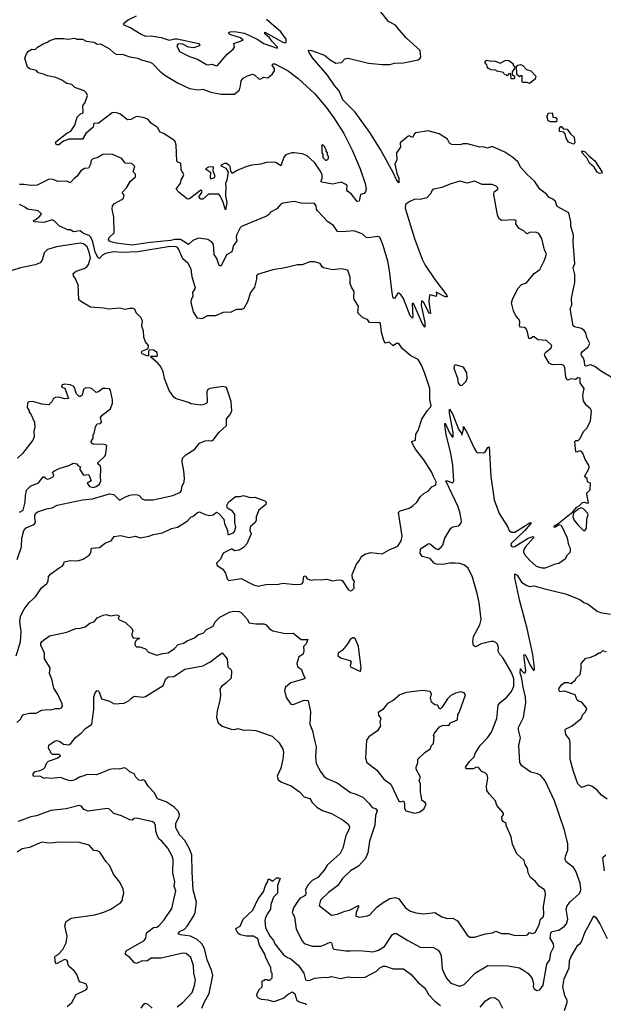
# Model space of a CAD drawing. Extents: x 1966327 to 2147849, y 395140 to 552178.
# Tile 121 of 256: x 2002077 to 2007260, y 495189 to 503928. Entities that reach past the tile are written whole.
import ezdxf

# ---------------------------------------------------------------- set-up
doc = ezdxf.new("R2010")
doc.units = 0

msp = doc.modelspace()

# ---------------------------------------------------------------- linework, layer by layer
at = {"layer": '0CON20XD'}
for points in [[(2007345, 500746.7), (2007235, 500810.3), (2007185, 500850), (2007145, 500863.1), (2007105, 500852.8), (2007095, 500858), (2007093.8, 500895), (2007083.1, 500925), (2007065, 500947.5), (2007063, 500965), (2007075, 500983.8), (2007125.4, 501025), (2007141.4, 501055), (2007115, 501107.5), (2007105, 501147.5), (2007089.5, 501169.5), (2007067.3, 501187.3), (2007005, 501201.2), (2006991.5, 501211.5), (2006965.7, 501365), (2006981.1, 501395), (2006977.3, 501455), (2007005.8, 501595), (2007006.4, 501665), (2006991.5, 501725), (2006997.3, 501742.7), (2007006.4, 501765), (2006993.7, 501953.7), (2006996.7, 502015), (2006972.3, 502095), (2006971.5, 502135), (2006955, 502212.5), (2006849.7, 502269.7), (2006835, 502313.8), (2006811.2, 502335), (2006778.9, 502348.9), (2006755, 502378), (2006696, 502425), (2006650, 502495), (2006583.4, 502553.4), (2006526.7, 502615), (2006500, 502665), (2006455.6, 502705.6), (2006385, 502752.5), (2006271.7, 502801.7), (2006225, 502787.5), (2006195, 502800), (2006165, 502797.5), (2006053.9, 502826.1), (2006015, 502826.7), (2005985, 502817.5), (2005915, 502818.8), (2005895, 502831.2), (2005876.2, 502866.2), (2005802, 502915), (2005705, 502940.8), (2005595, 502922.2), (2005584.6, 502915.4), (2005565, 502882.5), (2005535, 502895.7), (2005525, 502891.4), (2005456.7, 502835), (2005458, 502795), (2005424.2, 502745.8), (2005426, 502685), (2005410, 502645), (2005427.3, 502565), (2005445, 502520), (2005445, 502481.2), (2005425, 502505.7), (2005398.2, 502565), (2005281.9, 502775), (2005186.2, 502925), (2005055, 503106.1), (2004981.8, 503181.8), (2004946.8, 503215), (2004912.9, 503295), (2004872.9, 503342.9), (2004811.1, 503435), (2004677.6, 503587.6), (2004648.4, 503635), (2004643.4, 503656.6), (2004670, 503655), (2004785, 503613), (2004835, 503572.1), (2004885, 503541.3), (2004933.8, 503546.2), (2004965, 503578.9), (2004995, 503587.3), (2005175, 503540.4), (2005295, 503530), (2005365, 503530.8), (2005405, 503540.9), (2005485, 503543.3), (2005615, 503571.8), (2005634.4, 503585), (2005638.8, 503595), (2005633.4, 503653.4), (2005513.6, 503763.6), (2005446.3, 503836.3), (2005415, 503879.8), (2005351.2, 503911.2), (2005262.6, 504022.6)], [(2003111.7, 503958.3), (2003045, 503926.7), (2003002.5, 503895), (2002997.5, 503885), (2003065.4, 503855.4), (2003155, 503798.6), (2003195, 503781.9), (2003245, 503783.3), (2003335, 503770.6), (2003405, 503745.7), (2003452.1, 503757.9), (2003475, 503758.9), (2003667.5, 503715), (2003677.5, 503705), (2003670, 503695), (2003625, 503676.7), (2003575, 503684), (2003525, 503710.8), (2003485, 503712), (2003474, 503695), (2003496.7, 503645), (2003585, 503600.8), (2003655, 503576.9), (2003735, 503528.8), (2003755, 503525.5), (2003785, 503533.1), (2003825, 503517.1)], [(2003825, 503517.1), (2003835, 503521.4), (2003919.3, 503620.7), (2003974, 503665), (2003984, 503685), (2003980, 503715), (2004062.5, 503745), (2004037.9, 503767.9), (2003943.3, 503795), (2003933.3, 503805), (2003933.3, 503815), (2003945, 503820), (2003985, 503822.5), (2004075, 503808.2), (2004185.2, 503755.2), (2004245, 503716.9), (2004365, 503674), (2004366, 503685), (2004321.3, 503731.3), (2004296.7, 503766.7), (2004255, 503802.5), (2004254.6, 503815.4), (2004415, 503728.6), (2004435, 503722), (2004443.9, 503726.1), (2004444.2, 503755), (2004395, 503820), (2004267.9, 503927.9)], [(2003905, 502238.8), (2003880.6, 502315), (2003858, 502365), (2003845, 502380), (2003755, 502378.1), (2003705, 502335.7), (2003685, 502334.2), (2003669.2, 502355), (2003695.8, 502395), (2003695, 502412.5), (2003685, 502413.8), (2003585, 502336.7), (2003566.4, 502333.6), (2003492.9, 502395), (2003466.7, 502425), (2003505, 502476.7), (2003510.9, 502505), (2003529.6, 502535), (2003533.5, 502555), (2003512.1, 502595), (2003507.5, 502655), (2003483, 502663), (2003473, 502673), (2003468.1, 502815), (2003457, 502847), (2003435, 502867.5), (2003355, 502917.9), (2003325, 502930), (2003300, 502970), (2003246.7, 503005), (2003215, 503043.3), (2003175, 503058.6), (2003115, 503068.6), (2003065, 503042), (2003035, 503038.8), (2002966.7, 503093.3), (2002925, 503103.5), (2002898.9, 503101.1), (2002775, 503006.9), (2002735, 503010), (2002730, 502975), (2002663.2, 502916.8), (2002635, 502866.7), (2002515, 502868.5), (2002465, 502850), (2002425, 502817.7), (2002405, 502817.8), (2002395.3, 502835), (2002398.9, 502845), (2002495, 502920), (2002531.7, 502938.3), (2002567.5, 502992.5), (2002587.4, 503062.6), (2002615, 503088.8), (2002640, 503100), (2002638.8, 503165), (2002655, 503186.2), (2002679.1, 503255), (2002671.5, 503275), (2002650.6, 503295), (2002566.9, 503325), (2002541.7, 503351.7), (2002495, 503361.5), (2002451.3, 503391.3), (2002398.8, 503415), (2002325, 503430), (2002287.5, 503445), (2002242.5, 503455), (2002226.1, 503476.1), (2002165, 503490), (2002147.5, 503505), (2002124.3, 503585), (2002137.5, 503625), (2002155, 503648.8), (2002185, 503666.7), (2002215, 503662.5), (2002236.4, 503683.6), (2002286.4, 503713.6), (2002325, 503727.5), (2002339.4, 503740.6), (2002395, 503759.2), (2002465, 503760), (2002505, 503754.2), (2002565, 503763.8), (2002586, 503756), (2002635, 503756), (2002666.8, 503736.8), (2002737.5, 503727.5), (2002765, 503710.8), (2002795, 503712.5), (2002875, 503668.8), (2002912.8, 503632.8), (2002935, 503622.7), (2002995, 503617.5), (2003055, 503596.5), (2003125, 503587.5), (2003155, 503571.9), (2003235, 503551.4), (2003257.4, 503537.4), (2003321.1, 503471.1), (2003365.8, 503435), (2003483.2, 503363.2), (2003585, 503317.5), (2003665, 503306), (2003705, 503310), (2003775, 503283.5), (2003865, 503265.9), (2003984.4, 503265.6), (2004028, 503305), (2004039.4, 503340.6), (2004043.7, 503386.3), (2004061.7, 503408.3), (2004099.7, 503430.3), (2004145, 503444), (2004165, 503436.2), (2004205, 503401.2), (2004217.7, 503402.3), (2004245, 503418.8), (2004279.5, 503410.5), (2004321.7, 503448.3), (2004340, 503475), (2004340, 503495), (2004320, 503525), (2004324.4, 503535.6), (2004342.5, 503535), (2004460.7, 503475), (2004550, 503405), (2004699.7, 503269.7), (2004794.6, 503154.6), (2004867.5, 503057.5), (2004956.8, 502916.8), (2005033.5, 502765), (2005100.7, 502605), (2005145, 502473.8), (2005153.8, 502425), (2005148, 502402), (2005135.7, 502384.3), (2005104.1, 502375.9), (2005091.7, 502318.3), (2005074.6, 502314.6), (2005025, 502380), (2004988.8, 502405), (2004982, 502415), (2004984, 502455), (2004969.1, 502469.1), (2004935, 502484.4), (2004855, 502468), (2004760, 502485), (2004752.5, 502495), (2004762.5, 502515), (2004762.5, 502555), (2004747, 502587), (2004698, 502658), (2004630.7, 502720.7), (2004585, 502736.7), (2004515, 502746.7), (2004493.6, 502746.4), (2004457, 502733), (2004441.7, 502728.3), (2004421.7, 502708.3), (2004395, 502630), (2004358.6, 502658.6), (2004343.3, 502663.3), (2004265, 502658.9), (2004220, 502645), (2004135, 502635.5), (2004085, 502621.2), (2004010, 502590), (2003965, 502562.5), (2003953, 502583), (2003946.7, 502625), (2003935, 502637.5), (2003915, 502650), (2003895, 502652.5), (2003860, 502635), (2003909.3, 502609.3), (2003930, 502575), (2003917.5, 502505), (2003904.2, 502475), (2003908.8, 502445), (2003906.1, 502365), (2003918.2, 502305), (2003905, 502238.8)], [(2006441.7, 503401.7), (2006440, 503445), (2006435, 503450), (2006421.7, 503448.3), (2006405, 503430), (2006398.3, 503438.3), (2006381.7, 503441.7), (2006375, 503460), (2006315, 503470), (2006305, 503480), (2006265, 503482.5), (2006240, 503495), (2006228.3, 503508.3), (2006227, 503527), (2006210, 503545), (2006211.7, 503558.3), (2006225, 503567.5), (2006265, 503560), (2006295, 503562.5), (2006345, 503542.5), (2006395, 503568), (2006420, 503565), (2006440, 503555), (2006460, 503535), (2006460, 503525), (2006470, 503515), (2006470, 503495), (2006450, 503465), (2006451.7, 503441.7), (2006470, 503425), (2006470, 503405), (2006465, 503402.5), (2006441.7, 503401.7)], [(2006605, 503362.5), (2006585, 503370), (2006545, 503370), (2006540, 503375), (2006538.3, 503428.3), (2006525, 503430), (2006515, 503420), (2006491.7, 503441.7), (2006490, 503515), (2006500, 503525), (2006525, 503530), (2006545, 503522.5), (2006577, 503487), (2006615, 503472.5), (2006660, 503425), (2006655, 503400), (2006605, 503362.5)], [(2006845, 503020), (2006795, 503020), (2006770.7, 503030.7), (2006760, 503075), (2006768.3, 503081.7), (2006771.7, 503098.3), (2006805, 503100), (2006810, 503095), (2006811.7, 503061.7), (2006835, 503060), (2006847.5, 503045), (2006845, 503020)], [(2006995, 502823.3), (2006952.1, 502842.1), (2006930, 502875), (2006920, 502915), (2006908.3, 502928.3), (2006872.5, 502935), (2006870, 502965), (2006881.7, 502978.3), (2006888.3, 502978.3), (2006905, 502960), (2006940, 502955), (2006967.5, 502915), (2007002.5, 502885), (2007006.2, 502835), (2006995, 502823.3)], [(2004805, 502680), (2004820, 502695), (2004820, 502715), (2004810, 502725), (2004810, 502745), (2004800, 502755), (2004800, 502775), (2004791.7, 502781.7), (2004788.3, 502798.3), (2004765, 502820), (2004760, 502815), (2004760, 502745), (2004770, 502735), (2004770, 502705), (2004791.7, 502681.7), (2004805, 502680)], [(2004562.1, 502302.1), (2004515.4, 502315.4), (2004415, 502300.6), (2004395, 502289.1), (2004361, 502249), (2004305, 502218.8), (2004295, 502202.5), (2004270, 502185), (2004046.8, 502093.3), (2004035, 502081.4), (2004002.2, 502015), (2003999.4, 501995), (2004005.6, 501965), (2003976.4, 501923.6), (2003961.4, 501868.6), (2003915, 501841.1), (2003865, 501742.5), (2003855, 501742.2), (2003846.2, 501755), (2003828.9, 501808.9), (2003803.6, 501845), (2003799.4, 501935), (2003785, 501952.9), (2003746.8, 501976.8), (2003665, 501988.8), (2003615, 501968.7), (2003575, 501931.4), (2003506.7, 501976.7), (2003455, 501976.7), (2003420.7, 501969.3), (2003235, 501951.4), (2003075, 501926.3), (2002935, 501944), (2002886.7, 501955), (2002873.4, 501963.4), (2002866.7, 501975), (2002872.2, 501995), (2002917.5, 502035), (2002912.5, 502175), (2002899.2, 502245), (2002900.8, 502275), (2002918.6, 502295), (2002985, 502331.1), (2002999.1, 502345), (2003005, 502370), (2002986, 502395), (2003025, 502435.8), (2003062.5, 502495), (2003106.9, 502533.1), (2003105.6, 502555.6), (2003086.2, 502576.2), (2003099.2, 502625), (2003072.1, 502652.1), (2003012.9, 502652.9), (2002984.2, 502695), (2002895, 502733.3), (2002815, 502731.9), (2002765, 502702.7), (2002726.4, 502693.6), (2002712.5, 502677.5), (2002706.9, 502645), (2002689.3, 502610.8), (2002653.1, 502606.9), (2002620.8, 502585), (2002585, 502536), (2002560.5, 502519.5), (2002525, 502480.8), (2002495, 502495.5), (2002415, 502490.6), (2002375, 502510), (2002338.3, 502511.7), (2002232.2, 502457.8), (2002175, 502455.3), (2002115, 502465.5), (2002075, 502463.9)], [(2007225, 502563.1), (2007205.8, 502575), (2007179.5, 502619.5), (2007138, 502655), (2007116.1, 502696.1), (2007072.5, 502745), (2007070, 502765), (2007100, 502755), (2007130.3, 502720.3), (2007185, 502675.8), (2007251.2, 502575), (2007245, 502564.2), (2007225, 502563.1)], [(2003775, 502513.8), (2003805, 502524), (2003812, 502535), (2003796.5, 502585), (2003797.3, 502617.3), (2003791.2, 502621.2), (2003755, 502617.5), (2003727.5, 502605), (2003771.4, 502575), (2003770, 502525), (2003775, 502513.8)], [(2002575, 498525.8), (2002615, 498526.7), (2002659.5, 498540.5), (2002699.3, 498570.7), (2002740, 498585), (2002765, 498620), (2002818.3, 498641.7), (2002845, 498647.5), (2002885, 498636.7), (2002935, 498646.7), (2002951.7, 498641.7), (2002960, 498635), (2002953, 498613), (2002965, 498600), (2003017.3, 498577.3), (2003072.5, 498525), (2003082.5, 498505), (2003072.5, 498475), (2003075, 498452.5), (2003085, 498442.5), (2003138.3, 498438.3), (2003138.3, 498431.7), (2003121.7, 498428.3), (2003107.5, 498415), (2003100, 498395), (2003103.6, 498373.6), (2003115, 498362.5), (2003145, 498362.5), (2003193.6, 498343.6), (2003220, 498315), (2003295, 498287.5), (2003347, 498303), (2003395, 498308.8), (2003453, 498347), (2003485, 498383.8), (2003533.3, 498395), (2003563.3, 498415), (2003628.3, 498441.7), (2003665, 498470), (2003705.7, 498484.3), (2003737.5, 498515), (2003795.7, 498544.3), (2003814, 498585), (2003855, 498624), (2003941.1, 498668.9), (2003975, 498677.8), (2004025, 498674.3), (2004046.2, 498665), (2004098.8, 498608.8), (2004116.1, 498576.1), (2004175, 498565.4), (2004246.8, 498566.8), (2004266.8, 498556.8), (2004292.5, 498525), (2004324.2, 498504.2), (2004435, 498480), (2004505, 498484), (2004575.8, 498425.8), (2004636.1, 498426.1), (2004620.7, 498389.3), (2004596.2, 498365), (2004600, 498325), (2004593.6, 498296.4), (2004556.4, 498273.6), (2004538, 498215), (2004545, 498186.7), (2004580.7, 498160.7), (2004594, 498115), (2004613.3, 498085), (2004597.5, 498075), (2004485, 498043.8), (2004436.7, 498005), (2004428.8, 497975), (2004445, 497912.5), (2004485, 497853.3), (2004505, 497850), (2004605, 497887.5), (2004640, 497885), (2004658.8, 497785), (2004653.3, 497675), (2004676.2, 497615), (2004696.7, 497535), (2004711.2, 497475), (2004704, 497385), (2004711.2, 497325), (2004748, 497255), (2004778, 497215), (2004805, 497192.5), (2004895.5, 497155.5), (2005015, 497069.2), (2005057.6, 497057.6), (2005125, 497026.9), (2005181.1, 496971.1), (2005206.4, 496936.4), (2005237, 496927), (2005250.6, 496905), (2005235.6, 496865), (2005232, 496778), (2005185, 496637.5), (2005169.4, 496535), (2005147, 496483), (2005085, 496416.7), (2005015.6, 496375), (2004943.8, 496305), (2004902.5, 496245), (2004819.8, 496180.2), (2004749.1, 496115), (2004736.2, 496065), (2004845, 495981.4), (2004900.7, 495989.3), (2004964, 496016), (2005005, 496024.8), (2005085, 496067.1), (2005086.2, 496055), (2005064, 496005), (2005061.7, 495971.7), (2005095, 495961.9), (2005165, 495974.2), (2005185.5, 495984.5), (2005249.1, 496050.9), (2005305, 496094.2), (2005365, 496127.5), (2005415, 496138), (2005445.5, 496125.5), (2005504, 496045), (2005547.3, 496017.3), (2005595, 496002.2), (2005665, 495991.2), (2005765, 496003.1), (2005825, 495965.5), (2005875, 495952), (2005925, 495953.5), (2005965, 495931.4), (2006051.7, 495801.7), (2006075.7, 495785.7), (2006115, 495785.6), (2006215, 495814.4), (2006275, 495822.5), (2006305, 495837.5), (2006355, 495818.6), (2006415, 495817.1), (2006465, 495804.3), (2006565, 495800), (2006585.5, 495804.5), (2006605, 495826.2), (2006635, 495817.1), (2006655, 495826), (2006690.8, 495895), (2006702.9, 495945), (2006725.8, 495965), (2006730.8, 495985), (2006730, 496055), (2006748, 496165), (2006743.3, 496195), (2006735, 496207.5), (2006694.1, 496234.1), (2006655, 496282.5), (2006612.5, 496315), (2006592.5, 496355), (2006586.4, 496396.4), (2006565, 496430), (2006557.5, 496465), (2006492.5, 496525), (2006455, 496610), (2006442.5, 496675), (2006397.5, 496775), (2006397.5, 496795), (2006371.1, 496811.1), (2006362, 496825), (2006358.8, 496851.2), (2006372.5, 496875), (2006372.5, 496885), (2006313.9, 496953.9), (2006302.5, 496995), (2006245, 497056.7), (2006225.7, 497085.7), (2006222.2, 497125), (2006236, 497195), (2006227.3, 497227.3), (2006215, 497240), (2006180, 497255), (2006151.7, 497291.7), (2006135, 497292.5), (2006105, 497280), (2006045, 497280), (2006037.5, 497295), (2006071.2, 497345), (2006113.6, 497386.4), (2006122, 497415), (2006165.8, 497485), (2006231.4, 497555), (2006268.1, 497605), (2006315.4, 497724.6), (2006325, 497843.3), (2006342, 497865), (2006403.8, 497916.2), (2006445, 497964.2), (2006465, 498013.3), (2006465, 498076.7), (2006445.5, 498134.5), (2006370.4, 498260.4), (2006340, 498295), (2006327.7, 498322.3), (2006329.6, 498355), (2006319.6, 498385), (2006305, 498401.1), (2006285, 498408.8), (2006265, 498409.1), (2006175, 498387.5), (2006125, 498362.7), (2006107.5, 498375), (2006101.9, 498405), (2006107.7, 498455), (2006163.8, 498556.2), (2006176.2, 498605), (2006157.2, 498755), (2006140.7, 498835), (2006098.8, 498978.8), (2006059.6, 499059.6), (2006027.2, 499087.2), (2005985, 499101.5), (2005945.2, 499104.8), (2005895, 499103.7), (2005835, 499092.8), (2005775, 499094.3), (2005756.7, 499105), (2005723.3, 499145), (2005652, 499165), (2005633.6, 499193.6), (2005636.7, 499225), (2005645, 499236.7), (2005705, 499276.7), (2005715, 499280), (2005725, 499274), (2005770, 499235), (2005795, 499226.7), (2005821.2, 499245), (2005833.8, 499265), (2005853.3, 499325), (2005905.7, 499414.3), (2005925, 499425.8), (2005975.7, 499434.3), (2005994, 499455), (2005999.4, 499475), (2005990.2, 499545), (2005970.7, 499605), (2005862.9, 499835), (2005873.8, 499836.2), (2005925, 499816.7), (2005933.9, 499836.1), (2005922.9, 499975), (2005907.4, 500077.4), (2005863.5, 500245), (2005851.7, 500328.3), (2005856.1, 500346.1), (2005895, 500262.5), (2005915, 500230), (2005927.5, 500222.5), (2005927.5, 500265), (2005894.3, 500434.3), (2005895, 500470), (2005923.8, 500425), (2005975, 500292.5), (2006002.5, 500252.5), (2006005, 500240), (2006020, 500295), (2006020, 500310), (2006013.6, 500316.4), (2006025, 500310), (2006026.7, 500296.7), (2006045, 500273.3), (2006112.9, 500125), (2006135, 500090), (2006145, 500082.5), (2006165, 500087.5), (2006195, 500083.3), (2006215, 500096.7), (2006235, 500130), (2006245.7, 500135.7), (2006260.3, 499875), (2006290.8, 499665), (2006334, 499545), (2006410.5, 499430.5), (2006424.7, 499394.7), (2006445, 499379.6), (2006475, 499380.9), (2006567.7, 499437.7), (2006605, 499463.3), (2006616.7, 499466.7), (2006616.7, 499455), (2006559.7, 499390.3), (2006440.7, 499279.3), (2006437.5, 499265), (2006444.2, 499255), (2006455, 499248), (2006475, 499252), (2006592.9, 499327.1), (2006635, 499342.5), (2006642.5, 499335), (2006638, 499325), (2006570.1, 499249.9), (2006554.1, 499225), (2006550, 499205), (2006560.2, 499180.2), (2006607.4, 499127.4), (2006665, 499079.2), (2006715, 499064.3), (2006745.6, 499064.4), (2006835, 499098.8), (2006865, 499103.3), (2006923, 499147), (2006941.7, 499178.3), (2006967.5, 499205), (2006970, 499235), (2006953.3, 499265), (2006941.9, 499325), (2006892.2, 499432.2), (2006885, 499440), (2006866.1, 499443.9), (2006835, 499424), (2006820, 499425), (2006835, 499442.5), (2006857, 499453), (2006989.3, 499560.7), (2007025, 499602.5), (2007045, 499612.5), (2007075, 499644.2), (2007095, 499644.3), (2007115, 499636.2), (2007129.2, 499640.8), (2007112.7, 499717.3), (2007117.5, 499732.5), (2007142.5, 499755), (2007147.5, 499815), (2007120, 499825), (2007117, 499857), (2007093.3, 499873.3), (2007128, 499935), (2007133.8, 499955), (2007131.2, 499975), (2007100, 500025), (2007082, 500075), (2007065.7, 500095.7), (2007048.3, 500101.7), (2007025, 500090), (2007015, 500092.5), (2007007, 500183), (2007015, 500192.5), (2007037, 500193), (2007053, 500207), (2007087.5, 500275), (2007115, 500302.5), (2007146.2, 500365), (2007153.8, 500455), (2007146.2, 500475), (2007107.3, 500507.3), (2007083.8, 500545), (2007078.8, 500595), (2007090, 500655), (2007053.8, 500705), (2007053.3, 500745), (2007035, 500750), (2007014.5, 500735.5), (2006975, 500738.9), (2006945, 500728), (2006935, 500733.8), (2006926.1, 500756.1), (2006917.6, 500837.6), (2006908.3, 500858.3), (2006885, 500866.4), (2006810, 500865), (2006779.5, 500879.5), (2006740, 500945), (2006736.7, 500955), (2006747.3, 500972.7), (2006798, 501015), (2006802, 501035), (2006755, 501080.6), (2006677.5, 501085), (2006645, 501112), (2006635, 501112), (2006615, 501096.9), (2006598.7, 501098.7), (2006587.9, 501157.9), (2006576.2, 501185), (2006560, 501195), (2006525, 501200), (2006515, 501210), (2006520, 501245), (2006515, 501260), (2006481.2, 501305), (2006463.8, 501345), (2006445.8, 501415), (2006457.2, 501452.8), (2006502.7, 501545), (2006533.9, 501576.1), (2006578.7, 501591.3), (2006645, 501674.3), (2006695, 501711.4), (2006737.3, 501792.7), (2006756.8, 501846.8), (2006738.2, 501885), (2006715, 501986.7), (2006688.7, 502028.7), (2006662.3, 502042.3), (2006605, 502040), (2006585, 502027.5), (2006575, 502032.5), (2006555, 502053.3), (2006513.3, 502075), (2006482.5, 502115), (2006486.7, 502146.7), (2006468.8, 502151.2), (2006355, 502146.4), (2006333.6, 502163.6), (2006321.2, 502195), (2006286.9, 502375), (2006291.4, 502398.6), (2006323.8, 502425), (2006323.8, 502435), (2006310, 502450), (2006273.8, 502463.8), (2006184.3, 502464.3), (2006115, 502494.6), (2006051.8, 502478.2), (2005985, 502494.7), (2005905, 502471.6), (2005825, 502438.1), (2005755, 502424.6), (2005740.5, 502415), (2005726.8, 502383.2), (2005694.1, 502345.9), (2005635, 502330.9), (2005585, 502333.5), (2005535, 502310.3), (2005503, 502287), (2005501.6, 502255), (2005582.1, 501985), (2005651.7, 501801.7), (2005678.7, 501748.7), (2005762.6, 501622.6), (2005866.2, 501485), (2005872.5, 501467.5), (2005855, 501467.5), (2005775, 501510), (2005780, 501485), (2005775, 501470), (2005725, 501486.7), (2005716.7, 501483.3), (2005712.1, 501427.9), (2005725, 501320), (2005715, 501322.5), (2005705, 501337.5), (2005665, 501417.5), (2005655, 501430), (2005645, 501430), (2005641.2, 501395), (2005675, 501240), (2005675, 501200), (2005655, 501227.5), (2005575, 501407.5), (2005565, 501410), (2005562.5, 501405), (2005569.3, 501290.7), (2005565, 501280), (2005545, 501300), (2005485, 501453.3), (2005464.2, 501484.2), (2005445, 501500), (2005435, 501500), (2005405, 501453.3), (2005395, 501456.2), (2005383.6, 501503.6), (2005362.6, 501702.6), (2005345.5, 501785.5), (2005305, 501924.3), (2005275, 501996.9), (2005255, 502002.2), (2005175, 501991.2), (2005155, 501993.6), (2005117.8, 502027.8), (2005045, 502055.2), (2004945, 502046.2), (2004898.9, 502048.9), (2004865, 502101.2), (2004813.8, 502135), (2004720.9, 502230.9), (2004712, 502245), (2004710, 502275), (2004695.8, 502295), (2004665, 502300.3), (2004585, 502296.7), (2004562.1, 502302.1)], [(2002045, 498283.3), (2002085.6, 498405), (2002090, 498495), (2002079.5, 498585), (2002085.6, 498635), (2002117.8, 498695), (2002161.2, 498755), (2002218, 498805), (2002270.8, 498885), (2002317.5, 498925), (2002328.9, 498945), (2002334.2, 498985), (2002355, 499010), (2002426.4, 499063.6), (2002455, 499077.5), (2002468.8, 499095), (2002473.6, 499116.4), (2002525, 499128.8), (2002595, 499125.4), (2002639.9, 499140.1), (2002695.5, 499175), (2002708.9, 499195), (2002715, 499237.5), (2002785, 499242), (2002840, 499285), (2002888.3, 499301.7), (2002915, 499341.4), (2002956.2, 499346.2), (2002975, 499348.8), (2003047, 499333), (2003105, 499342.9), (2003147.9, 499327.9), (2003225, 499344.6), (2003265, 499359.6), (2003345, 499373.5), (2003425, 499411.4), (2003477.5, 499425), (2003565, 499477.5), (2003600, 499515), (2003615, 499520), (2003655, 499554), (2003675, 499560.8), (2003725, 499535.8), (2003765, 499528.6), (2003795.6, 499534.4), (2003825, 499556.7), (2003845, 499546.2), (2003891.2, 499495), (2003896.2, 499455), (2003922.5, 499395), (2003925, 499360), (2003935, 499360), (2003975, 499373.8), (2003985, 499386.7), (2003997.1, 499425), (2003987.5, 499465), (2003987.2, 499537.2), (2003965.9, 499565.9), (2003923.9, 499593.9), (2003916.7, 499615), (2003931.2, 499645), (2003995, 499696.7), (2004035, 499696.7), (2004065, 499706.2), (2004125, 499687.5), (2004165, 499690), (2004255, 499656.7), (2004267.5, 499645), (2004262.5, 499625), (2004200, 499575), (2004176.7, 499515), (2004176, 499485), (2004168.8, 499465), (2004124.4, 499425.6), (2004122.5, 499395), (2004132, 499365), (2004093, 499277), (2004065, 499244), (2004025, 499220), (2003985, 499212.5), (2003965, 499230), (2003955, 499230), (2003885, 499193.3), (2003860, 499140), (2003824, 499105), (2003830, 499085), (2003882.3, 499052.3), (2003904.6, 499015), (2003920.5, 498965), (2003935, 498950.5), (2004045, 498969.2), (2004155, 498912.9), (2004195, 498899.2), (2004264.2, 498915.8), (2004375, 498919.2), (2004415, 498928), (2004525, 498914), (2004575, 498918.8), (2004587, 498923), (2004594.3, 498935.7), (2004596.2, 498975), (2004605, 498992.5), (2004615, 498990), (2004631.2, 498965), (2004665, 498952.5), (2004695, 498958), (2004746, 498956), (2004805, 498961.2), (2004855, 498948.8), (2004906.4, 498956.4), (2004935, 498953.3), (2004945, 498946.7), (2004995, 498871.2), (2005015, 498857.5), (2005028.3, 498861.7), (2005047, 498883), (2005043.3, 498915), (2005050, 498945), (2005033.3, 498965), (2005030, 499005), (2005067.5, 499095), (2005092.5, 499125), (2005113.3, 499165), (2005143.3, 499185), (2005195, 499197.7), (2005295, 499188.2), (2005357.4, 499222.6), (2005435.5, 499255), (2005465, 499301.2), (2005473.4, 499345), (2005440, 499555), (2005455, 499570), (2005535, 499593), (2005567.8, 499612.2), (2005604.1, 499645), (2005635.2, 499694.8), (2005667.2, 499722.8), (2005706.7, 499745), (2005737, 499783), (2005771.7, 499798.3), (2005775.4, 499825), (2005752.3, 499875), (2005735, 499916.1), (2005665, 500020.8), (2005592, 500115), (2005558.6, 500175), (2005560, 500185), (2005591.2, 500195), (2005595, 500250), (2005617.3, 500282.7), (2005648.3, 500381.7), (2005696, 500455), (2005725, 500488), (2005730, 500505), (2005718.2, 500558.2), (2005719.7, 500655), (2005675, 500786.9), (2005645, 500862.7), (2005615, 500911.4), (2005552, 500945), (2005477.9, 501007.9), (2005445, 501053.8), (2005425, 501053.8), (2005395, 501032), (2005357, 501067), (2005325, 501056.2), (2005310.7, 501080.7), (2005290, 501155), (2005281.7, 501231.7), (2005275, 501240), (2005248.3, 501238.3), (2005185, 501240), (2005166.4, 501266.4), (2005125, 501282.5), (2005080, 501325), (2005086.4, 501386.4), (2005047.5, 501445), (2005043.3, 501465), (2005047.5, 501515), (2005023.3, 501555), (2005013.3, 501585), (2005013, 501643), (2004992.5, 501705), (2004935.4, 501715.4), (2004855, 501707.8), (2004775.8, 501725.8), (2004764.2, 501734.2), (2004746.7, 501765), (2004695, 501779.4), (2004655, 501778.8), (2004585, 501752.7), (2004545, 501750.6), (2004435, 501724.6), (2004325, 501707.5), (2004190, 501665), (2004180, 501655), (2004180, 501625), (2004161.9, 501555), (2004125.6, 501505), (2004100.9, 501425), (2004074, 501375), (2004067.5, 501365), (2004047.5, 501355), (2004005, 501356), (2003989.2, 501350.8), (2003955, 501332), (2003885, 501328), (2003815, 501300), (2003745, 501298.8), (2003695, 501274), (2003655, 501278.8), (2003620.8, 501335), (2003600, 501415), (2003603.9, 501446.1), (2003618, 501475), (2003616, 501505), (2003639.4, 501545), (2003608.2, 501645), (2003601.1, 501715), (2003574.4, 501765), (2003526.5, 501805), (2003487.3, 501895), (2003475, 501908.3), (2003455, 501914.3), (2003395, 501912.4), (2003125, 501868.7), (2002985, 501861), (2002912.6, 501867.4), (2002838.2, 501851.8), (2002812.2, 501837.8), (2002785, 501808.8), (2002775, 501813.8), (2002748.8, 501865), (2002727.1, 501955), (2002708.5, 501998.5), (2002695, 502012.6), (2002645, 502030), (2002615, 502053.3), (2002555, 502045.6), (2002525, 502062.5), (2002505, 502062.5), (2002430, 502095), (2002383, 502143), (2002365, 502150), (2002293, 502127), (2002203, 502133), (2002200, 502145), (2002215, 502150), (2002256.4, 502183.6), (2002270, 502205), (2002241.7, 502231.7), (2002147, 502247), (2002123.3, 502265), (2002076.5, 502286.5)], [(2002055, 499138), (2002092.1, 499247.9), (2002095.6, 499325), (2002113.1, 499395), (2002135, 499418.8), (2002196.6, 499443.4), (2002211.1, 499455), (2002218.9, 499475), (2002211.2, 499501.2), (2002211.9, 499528.1), (2002218.4, 499545), (2002235, 499560.3), (2002315, 499587.6), (2002365.8, 499594.2), (2002409.5, 499620.5), (2002635, 499666.7), (2002725, 499675.8), (2002875, 499719.3), (2002914, 499714), (2002965, 499664.3), (2003015.8, 499694.2), (2003056.7, 499706.7), (2003085, 499714), (2003121.2, 499711.2), (2003136.7, 499706.7), (2003163.8, 499675), (2003185, 499666), (2003263, 499667), (2003436.7, 499705), (2003506.2, 499735), (2003515, 499750), (2003518.3, 499781.7), (2003538, 499825), (2003542.2, 499857.8), (2003536.4, 499925), (2003520, 500005), (2003524.5, 500035.5), (2003553.8, 500065), (2003632, 500115), (2003675, 500168.6), (2003725, 500189.4), (2003755, 500194), (2003785, 500190), (2003795, 500196), (2003845.6, 500265), (2003913.3, 500325), (2003913.6, 500386.4), (2003945, 500422.5), (2003961.2, 500455), (2003955, 500540), (2003914, 500664), (2003885, 500672.5), (2003765.8, 500654.2), (2003746.7, 500645), (2003738.8, 500625), (2003742.5, 500535), (2003735, 500520), (2003705, 500510), (2003685, 500506.7), (2003598.3, 500518.3), (2003585, 500527.5), (2003460, 500565), (2003445, 500577.5), (2003405, 500636.7), (2003364.2, 500744.2), (2003351.2, 500805), (2003323.8, 500855), (2003305, 500880), (2003240, 500935), (2003245, 500940), (2003295, 500940), (2003300, 500945), (2003297.5, 500975), (2003265, 500993.3), (2003233, 500997), (2003220, 500985), (2003220, 500945), (2003215, 500940), (2003165, 500963.3), (2003157.5, 500975), (2003162.5, 500985), (2003207.5, 501002.5), (2003217, 501013), (2003222.5, 501035), (2003195, 501070), (2003180.7, 501110.7), (2003176.4, 501166.4), (2003162.5, 501205), (2003167.5, 501255), (2003152.5, 501285), (2003112.5, 501325), (2003099.3, 501359.3), (2003085.9, 501365.9), (2003055, 501365.8), (2003015, 501355.8), (2002965, 501366.2), (2002865, 501358.8), (2002825, 501367.3), (2002707.5, 501375), (2002625, 501422.9), (2002602.2, 501442.2), (2002596.2, 501573.8), (2002568.8, 501635), (2002553.8, 501655), (2002552, 501675), (2002578, 501695), (2002650.2, 501719.8), (2002674.5, 501735.5), (2002687.9, 501755), (2002705.5, 501814.5), (2002695, 501865.6), (2002675, 501912.3), (2002645, 501939.2), (2002615, 501944.8), (2002405, 501910.7), (2002325, 501886.7), (2002295, 501859.5), (2002277.8, 501792.2), (2002259.3, 501770.7), (2002215, 501750.9), (2002085.8, 501725), (2001935, 501676.7)], [(2006005, 500680), (2006041.7, 500718.3), (2006050, 500745), (2006047.5, 500795), (2006017.5, 500845), (2005945, 500863.8), (2005934.5, 500855.5), (2005931.8, 500835), (2005965.6, 500745), (2005972.6, 500702.6), (2005985, 500682.9), (2006005, 500680)], [(2002075, 499557.1), (2002106.7, 499575), (2002126.7, 499645), (2002127.5, 499705), (2002138.3, 499751.7), (2002175, 499790), (2002195, 499797.5), (2002245, 499817.5), (2002285, 499870), (2002295, 499870), (2002300.7, 499860.7), (2002320.7, 499850.7), (2002345, 499856.7), (2002377.5, 499875), (2002380, 499885), (2002370, 499905), (2002372.5, 499915), (2002387.5, 499925), (2002427.5, 499945), (2002515, 499971.4), (2002555, 499993.3), (2002583.8, 499985), (2002595, 499970), (2002618.3, 499958.3), (2002610, 499945), (2002612.5, 499935), (2002645, 499884), (2002685, 499890), (2002695, 499882.5), (2002712.5, 499835), (2002677.5, 499815), (2002697.5, 499785), (2002733, 499777), (2002755, 499783.3), (2002785, 499806.7), (2002799.2, 499835), (2002793.8, 499865), (2002799.2, 499945), (2002794.1, 499964.1), (2002772.5, 499985), (2002772.5, 499995), (2002832.5, 500055), (2002842.5, 500075), (2002852.5, 500145), (2002842.5, 500155), (2002825, 500158.6), (2002730.7, 500160.7), (2002715, 500170), (2002712.5, 500185), (2002730, 500215), (2002730, 500245), (2002740, 500255), (2002750, 500315), (2002765, 500340), (2002795, 500342.5), (2002802.5, 500355), (2002793.9, 500396.1), (2002810.7, 500419.3), (2002882.5, 500475), (2002900, 500525), (2002901.2, 500555), (2002885, 500637.5), (2002875, 500652.5), (2002840, 500655), (2002815, 500653.3), (2002775.7, 500624.3), (2002755, 500620), (2002725, 500647.5), (2002705, 500657.5), (2002665, 500660), (2002645, 500647.5), (2002632.5, 500595), (2002615, 500582.5), (2002605, 500582.5), (2002579.3, 500609.3), (2002567.5, 500655), (2002555, 500673.8), (2002525, 500688), (2002475, 500692.5), (2002453.6, 500686.4), (2002450, 500665), (2002477, 500657), (2002510, 500565), (2002474.2, 500564.2), (2002425, 500578.6), (2002395.6, 500574.4), (2002378.8, 500565), (2002364.1, 500535.9), (2002335, 500510), (2002275, 500516.2), (2002195, 500540), (2002157.5, 500535), (2002147.5, 500525), (2002142.5, 500485), (2002160, 500455), (2002160, 500445), (2002177, 500427), (2002207.5, 500355), (2002212.5, 500305), (2002203.3, 500275), (2002206.7, 500225), (2002192.5, 500195), (2002103, 500077), (2002056.7, 500035)], [(2007095, 499392.5), (2007111.2, 499415), (2007113.3, 499495), (2007126, 499535), (2007123.8, 499545), (2007087.5, 499585), (2007065, 499594), (2007043.9, 499586.1), (2006998.8, 499551.2), (2006991.4, 499538.6), (2006990, 499515), (2006998.2, 499488.2), (2007035, 499444.2), (2007083.3, 499395), (2007095, 499392.5)], [(2003695, 495155.8), (2003714.6, 495205), (2003760.7, 495285), (2003791.1, 495445), (2003784.1, 495484.1), (2003742.8, 495585), (2003719.6, 495685), (2003695.4, 495725), (2003654.5, 495765), (2003595, 495795.4), (2003506.7, 495805), (2003484.4, 495815), (2003495.5, 495835), (2003540, 495855), (2003565, 495884.2), (2003623.5, 495975), (2003635.5, 496005), (2003647.5, 496095), (2003617.9, 496205), (2003607.5, 496362.5), (2003604.5, 496514.5), (2003599.8, 496529.8), (2003582.2, 496575), (2003542.9, 496642.9), (2003500.8, 496690.8), (2003464.6, 496754.6), (2003464.6, 496795), (2003494.5, 496855), (2003495.4, 496875), (2003485, 496904.2), (2003448.6, 496938.6), (2003377, 496987), (2003301.7, 497011.7), (2003270, 497070), (2003219.2, 497125), (2003188, 497175), (2003175, 497181.4), (2003155, 497174.6), (2003135, 497177.7), (2003108.1, 497205), (2003095, 497233.8), (2003053.9, 497253.9), (2003022.5, 497282.5), (2003005, 497286.7), (2002965, 497277.5), (2002915, 497278.8), (2002875, 497272.5), (2002792.9, 497237.1), (2002755, 497227.3), (2002675, 497230), (2002637.4, 497212.6), (2002604.5, 497205.5), (2002575, 497184.2), (2002550, 497175), (2002525, 497172.9), (2002483.7, 497183.7), (2002441.7, 497201.7), (2002355, 497194.4), (2002315, 497200), (2002295, 497194.4), (2002255, 497213.8), (2002205, 497212.5), (2002198.3, 497218.3), (2002197.5, 497235), (2002213.6, 497256.4), (2002255, 497264), (2002285, 497276.7), (2002302.5, 497295), (2002315, 497330), (2002333.9, 497346.1), (2002410, 497375), (2002440, 497395), (2002425, 497406.7), (2002370, 497405), (2002350, 497425), (2002350, 497435), (2002338.3, 497448.3), (2002332.5, 497465), (2002335, 497490), (2002385, 497523.8), (2002405, 497530), (2002430, 497525), (2002465, 497499.2), (2002515, 497492.5), (2002532, 497505), (2002572.3, 497557.7), (2002623.3, 497595), (2002662.1, 497637.9), (2002717.5, 497675), (2002734.2, 497805), (2002734.6, 497914.6), (2002747.3, 497955), (2002765, 497973.1), (2002775, 497972.5), (2002782.8, 497962.8), (2002805, 497900), (2002875, 497880), (2002915, 497856.2), (2003005, 497862), (2003050, 497885), (2003068.8, 497905), (2003095, 497924.2), (2003175, 497915.5), (2003195, 497920), (2003351.3, 498018.7), (2003375, 498076.9), (2003395, 498096.9), (2003445, 498098.5), (2003545, 498162.9), (2003705, 498194.5), (2003765, 498226.9), (2003875, 498309.2), (2003920.6, 498255), (2003926.2, 498185), (2003955, 498158.8), (2003958.6, 498145), (2003953.8, 498085), (2003904.3, 498035), (2003868.7, 498011.3), (2003855.4, 497985), (2003860.4, 497935), (2003855.5, 497885), (2003832.3, 497795), (2003823.8, 497735), (2003838.7, 497688.7), (2003875, 497658.2), (2003955, 497632.2), (2003985, 497629.4), (2004015, 497636.4), (2004065, 497622.5), (2004105, 497626.7), (2004175, 497620.6), (2004320.5, 497570.5), (2004380.7, 497510.7), (2004413.1, 497455), (2004420, 497425), (2004414.5, 497365.5), (2004395.5, 497285), (2004363.6, 497215), (2004371.5, 497181.5), (2004401.2, 497161.2), (2004487.4, 497127.4), (2004562.5, 497075), (2004605, 497030.6), (2004652.5, 497015), (2004675, 496980), (2004715, 496938.6), (2004765, 496909.2), (2004845, 496882.9), (2004951.2, 496825), (2004998, 496785), (2005005.8, 496765), (2005003.3, 496743.3), (2004972.6, 496687.4), (2004946.1, 496573.9), (2004922.7, 496527.3), (2004807.5, 496425), (2004780.5, 496379.5), (2004725, 496315.8), (2004675, 496289.4), (2004634.3, 496245), (2004614.4, 496205), (2004618.9, 496175), (2004615, 496159.2), (2004605, 496147.8), (2004569.1, 496130.9), (2004546.5, 496103.5), (2004508.8, 496045), (2004497.1, 496005), (2004516.9, 495965), (2004532.5, 495855), (2004585, 495752), (2004605, 495729.4), (2004675, 495706.7), (2004755, 495704.5), (2004835, 495742), (2004845.5, 495735.5), (2004857, 495687), (2004867.5, 495677.5), (2004972.6, 495662.6), (2005015.5, 495664.5), (2005095, 495665.7), (2005215, 495655.5), (2005265, 495669.6), (2005317.8, 495702.2), (2005385, 495806), (2005403, 495817), (2005425, 495817.5), (2005523.3, 495756.7), (2005635, 495697.5), (2005655, 495692.5), (2005745.8, 495695.8), (2005795, 495668.8), (2005809.7, 495649.7), (2005820.3, 495620.3), (2005829.4, 495505), (2005864.2, 495425), (2005905, 495376), (2005975, 495354.2), (2005995, 495354.2), (2006024.1, 495365.9), (2006125, 495469.2), (2006235, 495532.9), (2006415, 495530), (2006515, 495512), (2006546.5, 495496.5), (2006588.8, 495465), (2006625.5, 495425.5), (2006640, 495375), (2006637.5, 495345), (2006647, 495327), (2006670.7, 495310.7), (2006695, 495317.5), (2006725, 495360), (2006760, 495545), (2006784.6, 495585), (2006794.6, 495645), (2006819.4, 495700.6), (2006817.2, 495725), (2006787.1, 495775), (2006795.5, 495824.5), (2006805.5, 495834.5), (2006865, 495848.2), (2006915, 495883.3), (2006933.1, 495905), (2006946.5, 495945), (2006931.1, 496035), (2006938, 496062), (2006965, 496097.5), (2007045, 496169.2), (2007058.3, 496191.7), (2007061.8, 496215), (2007053.8, 496265), (2007015, 496370.6), (2006995, 496404.4), (2006930, 496455), (2006920.8, 496475), (2006924.3, 496505), (2006945, 496558.8), (2006946.1, 496613.9), (2006915, 496733.6), (2006825.2, 496995), (2006745, 497172.5), (2006705, 497221.4), (2006675.6, 497235.6), (2006615, 497248.6), (2006538, 497305), (2006520, 497335), (2006510.8, 497485), (2006525.7, 497555), (2006505.8, 497625), (2006505.8, 497645), (2006551.9, 497735), (2006573.2, 497866.8), (2006569.5, 497915), (2006547.3, 498002.7), (2006533.1, 498096.9), (2006521.7, 498128.3), (2006525, 498170), (2006530, 498155), (2006555, 498130), (2006565, 498130), (2006570.7, 498149.3), (2006555, 498290), (2006565, 498292.5), (2006575, 498277.5), (2006613, 498193), (2006635, 498160), (2006645, 498150), (2006650, 498175), (2006634.3, 498295), (2006582.9, 498525), (2006517.4, 498767.4), (2006475.5, 498975), (2006475, 499010), (2006495, 498997.1), (2006535, 498934.4), (2006581.2, 498905), (2006605, 498897.5), (2006645, 498904.2), (2006729, 498879)], [(2006729, 498879), (2006925, 498831.1), (2007050.5, 498780.5), (2007086.6, 498756.6), (2007125, 498741.1), (2007205, 498679.6), (2007235, 498667.2), (2007325, 498651.1)], [(2002050.7, 497689.3), (2002087.3, 497722.7), (2002103.3, 497755), (2002115, 497762), (2002165, 497774.4), (2002225, 497774.2), (2002275, 497800), (2002326.4, 497806.4), (2002355, 497802.5), (2002394.1, 497815.9), (2002435, 497813.3), (2002449.5, 497820.5), (2002456, 497835), (2002454.2, 497855), (2002414.2, 497944.2), (2002381.9, 497995), (2002363.1, 498075), (2002340.6, 498125), (2002347.1, 498175), (2002298.8, 498255), (2002297.1, 498305), (2002266.1, 498376.1), (2002264, 498395), (2002275, 498410), (2002341.3, 498458.7), (2002495, 498492.5), (2002575, 498525.8)], [(2005105, 498142.5), (2005109.4, 498175), (2005084.7, 498364.7), (2005058.6, 498428.6), (2005045, 498442), (2005035, 498442.5), (2005012.6, 498427.4), (2004985, 498382), (2004939.8, 498330.2), (2004904.3, 498305), (2004902.2, 498285), (2004925, 498265.5), (2005010.3, 498240.3), (2005020, 498225), (2005011.2, 498195), (2005014.1, 498184.1), (2005105, 498142.5)], [(2007295, 497010), (2007244.5, 497044.5), (2007205, 497090.8), (2007158.8, 497125), (2007125, 497132.9), (2007065, 497113.8), (2007035, 497145.7), (2006996.2, 497255), (2006966.7, 497365), (2006966.2, 497515), (2006956.2, 497546.2), (2006926, 497585), (2006921.2, 497625), (2006925, 497632.5), (2006985, 497661.4), (2007062.5, 497725), (2007079.7, 497760.3), (2007102, 497785), (2007114.2, 497815), (2007066.2, 497875), (2007045, 497877.1), (2007028.7, 497888.7), (2007010, 497935), (2006915, 497968.8), (2006875, 497963.3), (2006865, 497980), (2006868.8, 497995), (2006888.8, 498025), (2006915, 498046.2), (2006945, 498046), (2006975, 498036.7), (2007010, 498065), (2007022.7, 498087.3), (2007055, 498117.5), (2007063.6, 498166.4), (2007062.5, 498215), (2007105, 498262.5), (2007141.7, 498268.3), (2007191.7, 498288.3), (2007221.7, 498308.3), (2007235, 498310), (2007255, 498330), (2007285, 498317.5)], [(2005585, 496886.2), (2005625, 496893.3), (2005665, 496920), (2005687.5, 496965), (2005679.5, 496979.5), (2005655, 496994), (2005648.6, 497005), (2005637.1, 497075), (2005636.5, 497146.5), (2005626.2, 497175), (2005636.7, 497205), (2005596.7, 497275), (2005597.5, 497295), (2005612.5, 497335), (2005612.5, 497365), (2005676.1, 497423.9), (2005723, 497457), (2005733.9, 497486.1), (2005752.5, 497505), (2005757.5, 497565), (2005753.3, 497575), (2005760, 497595), (2005805, 497653.3), (2005837, 497667), (2005887, 497663), (2005903.9, 497686.1), (2005966.2, 497715), (2005968.3, 497761.7), (2005983.9, 497786.1), (2006036.7, 497935), (2006023.6, 497953.6), (2005995, 497961.2), (2005948.3, 497951.7), (2005905, 497931.2), (2005875, 497901.2), (2005825, 497823.3), (2005815, 497812.5), (2005805, 497812.5), (2005787.5, 497845), (2005765, 497847.5), (2005735, 497870), (2005726.7, 497905), (2005733.3, 497945), (2005722.5, 497965), (2005655, 497972.9), (2005583.1, 497966.9), (2005512.9, 497957.1), (2005453.6, 497936.4), (2005395, 497886.7), (2005345, 497860), (2005303, 497807), (2005261.2, 497778.8), (2005263.8, 497755), (2005283.3, 497725), (2005276.7, 497695), (2005280.6, 497659.4), (2005253.8, 497615), (2005177.6, 497562.4), (2005157.1, 497535), (2005148.6, 497375), (2005161.2, 497335), (2005245, 497268.8), (2005315, 497183.3), (2005372.5, 497142.5), (2005445, 496993.3), (2005455, 496986.2), (2005485, 496993.8), (2005488.5, 496988.5), (2005495, 496970), (2005495.7, 496925.7), (2005505, 496906.7), (2005585, 496886.2)], [(2003475, 495167.1), (2003525.3, 495204.7), (2003607.8, 495295), (2003630.9, 495355), (2003637.5, 495405), (2003624.6, 495465), (2003621.5, 495535), (2003598.5, 495605), (2003555, 495639.4), (2003525, 495643.3), (2003486.7, 495635), (2003335, 495597.5), (2003245, 495598.6), (2003205, 495572), (2003165, 495573.8), (2003115, 495551.2), (2003095, 495561.2), (2003055, 495604), (2003012.5, 495635), (2003023.8, 495665), (2003184, 495755), (2003198.8, 495775), (2003203.8, 495825), (2003265, 495872.5), (2003295, 495874.4), (2003312.9, 495885), (2003360.5, 495939.5), (2003428.9, 496041.1), (2003463.5, 496195), (2003448.2, 496235), (2003454.1, 496275), (2003438.5, 496355), (2003440.4, 496475), (2003431.2, 496505), (2003391.5, 496575), (2003338.5, 496638.5), (2003316.3, 496656.3), (2003300.6, 496680.6), (2003285.5, 496725), (2003282.5, 496775), (2003275, 496796.7), (2003260.2, 496810.2), (2003115, 496841.1), (2003095, 496838.6), (2003075, 496824), (2003055, 496825.7), (2002982.1, 496862.1), (2002913.2, 496883.2), (2002875, 496922), (2002855, 496928.1), (2002685, 496904.2), (2002647, 496917), (2002625, 496947.5), (2002605, 496953.3), (2002490, 496925), (2002355, 496910), (2002227.2, 496862.8), (2002175, 496853.1), (2002065, 496810.5)], [(2002499.1, 495170.9), (2002541.2, 495205), (2002578.8, 495275), (2002657.5, 495315), (2002673, 495327), (2002680, 495345), (2002665, 495370), (2002608.3, 495388.3), (2002583.8, 495455), (2002565, 495483.3), (2002516.2, 495525), (2002506.2, 495545), (2002506, 495565), (2002495, 495581.2), (2002475, 495585.8), (2002405, 495548.8), (2002395, 495560), (2002389.2, 495605), (2002393.1, 495616.9), (2002419.3, 495630.7), (2002460, 495675), (2002491.4, 495735), (2002500, 495795), (2002477.1, 495885), (2002490, 495925), (2002535, 495953.8), (2002745, 495984.2), (2002825, 496005.7), (2002887.5, 496035), (2002975, 496092.5), (2002990, 496115), (2002990, 496135), (2003002.5, 496175), (2002997.5, 496215), (2002962.5, 496275), (2002911.2, 496345), (2002877.3, 496417.3), (2002845, 496453.3), (2002789.4, 496539.4), (2002765, 496552.5), (2002735, 496555.6), (2002695, 496600.5), (2002605, 496624.4), (2002415, 496629.2), (2002365, 496618.1), (2002311.8, 496621.8), (2002275, 496626.9), (2002165, 496581.1), (2002100.6, 496569.4), (2002055, 496540.8)], [(2007270.8, 496375), (2007256.7, 496485), (2007258.6, 496495), (2007283.1, 496516.9)], [(2004623.8, 495185), (2004612.5, 495195), (2004559.1, 495209.1), (2004540.9, 495220.9), (2004525, 495280), (2004496.4, 495296.4), (2004465, 495280), (2004423.3, 495245), (2004335, 495212.7), (2004285, 495225.7), (2004225, 495231.9), (2004196.7, 495245), (2004186.7, 495255), (2004183.6, 495276.4), (2004205, 495320), (2004230, 495345), (2004231.7, 495398.3), (2004248.3, 495401.7), (2004255, 495410), (2004275, 495410), (2004285, 495402.5), (2004300, 495405), (2004320, 495425), (2004320, 495465), (2004310, 495475), (2004307.5, 495515), (2004262.3, 495602.3), (2004253.8, 495635), (2004207.5, 495715), (2004191.7, 495771.7), (2004155, 495794.2), (2004090, 495795), (2004035, 495806.7), (2004015, 495821.2), (2003997.5, 495855), (2004002.5, 495865), (2004036.4, 495883.6), (2004062.5, 495945), (2004148.8, 496025), (2004193.8, 496125), (2004243, 496187), (2004260, 496245), (2004281.7, 496278.3), (2004285, 496300), (2004295, 496300), (2004325, 496282.5), (2004358.3, 496311.7), (2004375, 496312.5), (2004390, 496305), (2004367.5, 496245), (2004365.8, 496175), (2004330, 496140), (2004308.8, 496075), (2004305, 496033.3), (2004280.3, 495999.7), (2004261.2, 495958.8), (2004255.7, 495934.3), (2004258.7, 495868.7), (2004301.9, 495791.9), (2004330.8, 495755), (2004343.8, 495725), (2004419.7, 495629.7), (2004454.5, 495604.5), (2004485, 495594.2), (2004554, 495535), (2004599.2, 495465), (2004615.8, 495405.8), (2004631.4, 495401.4), (2004656.2, 495405), (2004695, 495421.5), (2004785, 495430), (2004815, 495426.7), (2004845, 495436), (2004925, 495418.8), (2004995, 495433.8), (2005035, 495428), (2005145, 495431.4), (2005246.2, 495483.8), (2005276.1, 495513.9), (2005305, 495528.9), (2005325, 495528.9), (2005395, 495504.2), (2005485, 495505.6), (2005553.7, 495453.7), (2005612, 495385), (2005668, 495338), (2005686.9, 495315), (2005706.7, 495275), (2005765, 495216.7), (2005815, 495177.8)], [(2006916.9, 495135), (2006940.3, 495205), (2006939.3, 495225), (2006917.8, 495265), (2006900.9, 495345), (2006913.5, 495415), (2006956.6, 495513.4), (2006961.1, 495575), (2006972.8, 495607.2), (2007035, 495713.8), (2007055, 495728), (2007065, 495743.8), (2007098.1, 495831.9), (2007121.2, 495875), (2007175, 495974), (2007195, 495958.6), (2007229.8, 495905), (2007293, 495773)], [(2003155.4, 495154.6), (2003179.7, 495190.3), (2003191.9, 495198.1), (2003215, 495189.4), (2003255, 495154.4)], [(2006166.1, 495163.9), (2006215, 495221.4), (2006255, 495245.8), (2006295, 495250), (2006328, 495225), (2006364.6, 495154.6)]]:
    msp.add_lwpolyline(points, dxfattribs=at)

doc.saveas('drawing.dxf')
